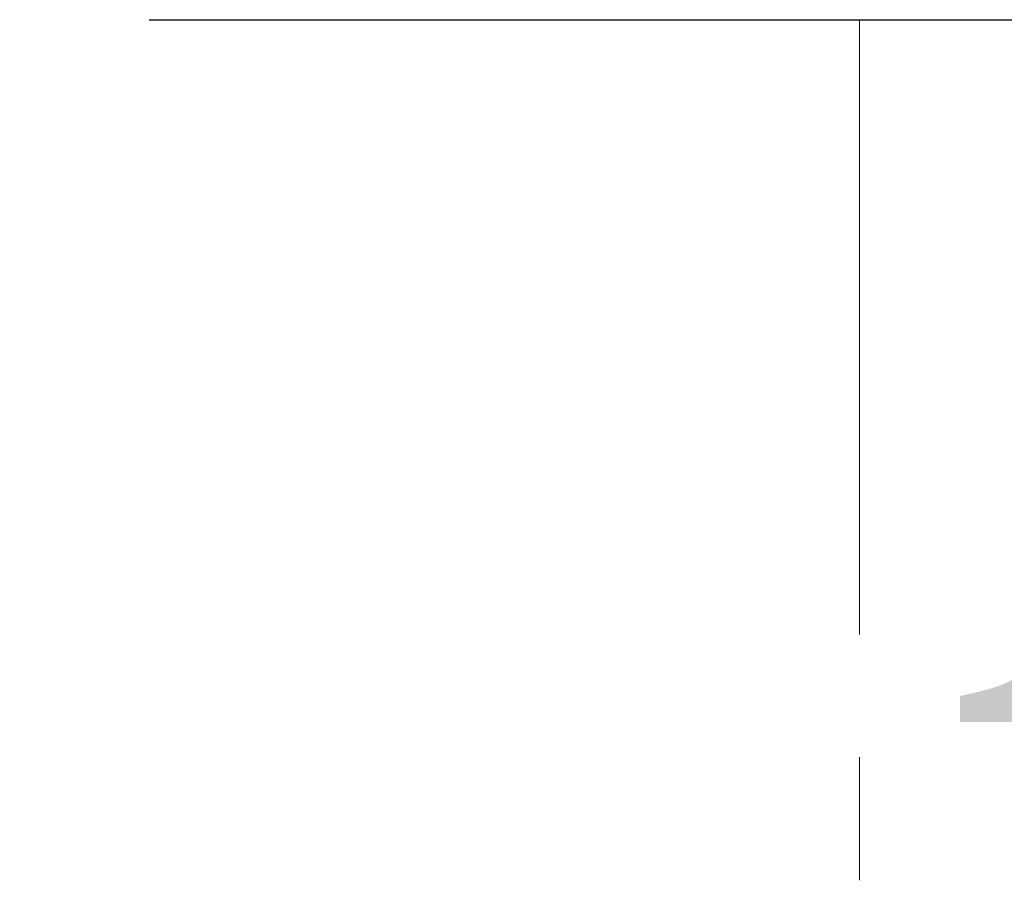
# Model space of a CAD drawing. Header units: millimetres. Extents: x 0 to 1076, y 0 to 742.
# Tile 46 of 125: x 130 to 153, y 464 to 484. Entities that reach past the tile are written whole.
import ezdxf

# ---------------------------------------------------------------- set-up
doc = ezdxf.new("R2010")
doc.units = ezdxf.units.MM
doc.header["$LTSCALE"] = 0.454724
doc.linetypes.add('CENTER', pattern=[50.8, 31.75, -6.35, 6.35, -6.35])
doc.layers.add('NoLayerName_001', color=7, linetype='Continuous')
doc.layers.add('NoLayerName_002', color=7, linetype='Continuous')
doc.styles.get("Standard").update_dxf_attribs({"font": 'txt', "bigfont": 'extfont2'})
doc.dimstyles.get("Standard").update_dxf_attribs({"dimtxt": 2.5, "dimasz": 2.5, "dimexe": 1, "dimexo": 1, "dimtad": 1, "dimdec": 3, "dimzin": 0, "dimdsep": 46, "dimtxsty": 'Standard', "dimcen": 2.5, "dimadec": 3, "dimazin": 0, "dimtfac": 0.75, "dimtdec": 3, "dimtmove": 0, "dimatfit": 3, "dimfxl": 1, "dimarcsym": 0})

# ---------------------------------------------------------------- blocks, each defined once
blk = doc.blocks.new('_OPEN30')
at = {"color": 0, "linetype": 'ByBlock', "lineweight": -2}
for p, q in [((-1, 0.267949), (0, 0)), ((0, 0), (-1, -0.267949)), ((0, 0), (-1, 0))]:
    blk.add_line(p, q, dxfattribs=at)
blk = doc.blocks.new('*D119')
at = {"layer": 'Defpoints', "color": 0}
for p in [(150, 456.773), (165.5, 446.875), (150, 439.782)]:
    blk.add_point(p, dxfattribs=at)
at = {"layer": 'NoLayerName_002', "color": 0, "linetype": 'Continuous', "lineweight": 13}
for p, q in [((165.5, 449.375), (165.5, 459.273)), ((161.75, 456.773), (153.75, 456.773))]:
    blk.add_line(p, q, dxfattribs=at)
at = {"layer": 'NoLayerName_002', "color": 0, "lineweight": 13, "xscale": 3.75, "yscale": 3.75, "zscale": 3.75, "rotation": 180}
blk.add_blockref('_OPEN30', (150, 456.773), dxfattribs=at)
at = {"layer": 'NoLayerName_002', "color": 0, "lineweight": 13, "xscale": 3.75, "yscale": 3.75, "zscale": 3.75}
blk.add_blockref('_OPEN30', (165.5, 456.773), dxfattribs=at)
at = {"layer": 'NoLayerName_002', "color": 0, "lineweight": 13, "insert": (157.75, 464.488), "char_height": 8.75, "attachment_point": 5}
blk.add_mtext('\\W0.8000;１６', dxfattribs=at)

msp = doc.modelspace()

# ---------------------------------------------------------------- linework, layer by layer
at = {"layer": 'NoLayerName_001', "color": 7, "linetype": 'Continuous', "lineweight": 25}
msp.add_line((133.3, 484), (166.7, 484), dxfattribs=at)
at = {"layer": 'NoLayerName_001', "color": 4, "linetype": 'CENTER', "lineweight": 13}
msp.add_line((150, 484), (150, 356.25), dxfattribs=at)
at = {"layer": 'NoLayerName_001', "color": 7, "linetype": 'Continuous', "lineweight": 25}
for radius, start, end in [(39.5, 318.33013, 270.72461), (38, 319.68509, 271.43254)]:
    msp.add_arc((150, 487.4999), radius, start, end, dxfattribs=at)

# ---------------------------------------------------------------- dimensions: what is measured, and where the dimension line sits
at = {"layer": 'NoLayerName_002', "color": 3, "linetype": 'Continuous', "lineweight": 13}
dim = msp.add_linear_dim(base=(150, 456.7727), p1=(165.5, 446.875), p2=(150, 439.7825), angle=180, text='\\W0.8000;１６', dimstyle='Standard', override={"dimtxt": 8.75, "dimasz": 3.75, "dimexe": 2.5, "dimexo": 2.5, "dimgap": 2.5, "dimzin": 8, "dimblk": 'OPEN30', "dimse2": 1, "dimclrd": 0, "dimclre": 0, "dimclrt": 0, "dimtp": 0, "dimtm": 0, "dimlwd": 13, "dimlwe": 13}, dxfattribs=at)
dim.commit()
dim.dimension.update_dxf_attribs({"geometry": '*D119', "text_midpoint": (157.75, 456.7727), "dimtype": 160})

doc.saveas('drawing.dxf')
